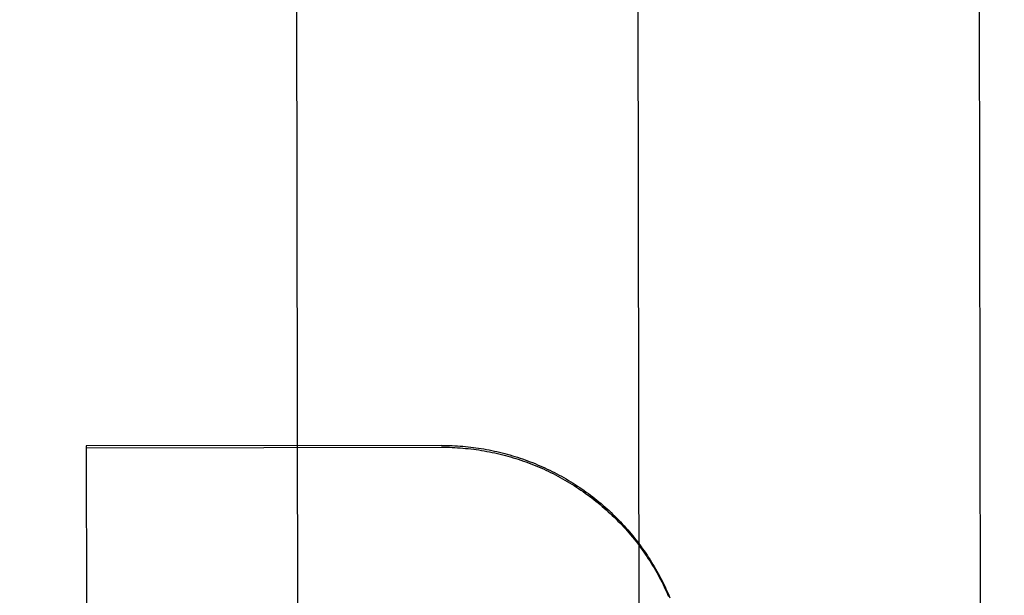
# Model space of a CAD drawing. Header units: inches. Extents: x 0 to 277, y 0 to 179.
# Tile 71 of 94: x 86.444 to 86.805, y 120.389 to 120.6. Entities that reach past the tile are written whole.
import ezdxf

# ---------------------------------------------------------------- set-up
doc = ezdxf.new("R2010")
doc.units = ezdxf.units.IN
doc.header["$LTSCALE"] = 15.20914
doc.header["$MEASUREMENT"] = 0
doc.linetypes.add('HIDDEN', pattern=[0.2, 0.1, -0.1])
doc.layers.get('0').update_dxf_attribs({"linetype": 'CONTINUOUS'})
doc.layers.add('DEFAULT_2', color=8, linetype='HIDDEN')
doc.layers.add('DIMENSIONS', color=7, linetype='CONTINUOUS')
doc.styles.get("Standard").update_dxf_attribs({"font": 'txt', "width": 0.8})
doc.dimstyles.new('DIMSTYLE_3', dxfattribs={"dimtxt": 1.268784, "dimasz": 1.626646, "dimexe": 0.09, "dimexo": 0.07, "dimgap": 0.039, "dimtad": 0, "dimtih": 1, "dimtoh": 1, "dimzin": 4, "dimdsep": 46, "dimtxsty": 'Standard', "dimblk": '_FILLED', "dimblk1": '_FILLED', "dimblk2": '_FILLED', "dimcen": 0.09, "dimadec": 0, "dimazin": 0, "dimtfac": 1, "dimtofl": 0, "dimtmove": 0, "dimatfit": 3, "dimldrblk": '_FILLED', "dimfxl": 0, "dimtolj": 1, "dimtzin": 4, "dimarcsym": 0})

# ---------------------------------------------------------------- blocks, each defined once
blk = doc.blocks.new('_FILLED')
at = {"color": 0, "linetype": 'ByBlock'}
blk.add_solid([(0, 0), (-1, 0.2), (-1, -0.2)], dxfattribs=at)
blk = doc.blocks.new('*D14')
at = {"layer": 'DIMENSIONS', "color": 2, "linetype": 'Continuous'}
for p, q in [((85.59321, 102.9074), (82.35132, 102.9074)), ((89.21821, 102.9074), (92.4715, 102.9074))]:
    blk.add_line(p, q, dxfattribs=at)
at = {"layer": 'DIMENSIONS', "color": 2, "linetype": 'Continuous', "xscale": 1.6266460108, "yscale": 1.6266460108, "zscale": 1.6266460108}
blk.add_blockref('_FILLED', (85.59321, 102.9074), dxfattribs=at)
at = {"layer": 'DIMENSIONS', "color": 2, "linetype": 'Continuous', "xscale": 1.6266460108, "yscale": 1.6266460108, "zscale": 1.6266460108, "rotation": 180}
blk.add_blockref('_FILLED', (89.21821, 102.9074), dxfattribs=at)
at = {"layer": 'DIMENSIONS', "color": 2, "linetype": 'Continuous', "insert": (81.71693, 103.5418), "char_height": 1.268784, "width": 4.0601084, "attachment_point": 3, "line_spacing_factor": 0.9}
blk.add_mtext('3.63', dxfattribs=at)
blk = doc.blocks.new('*D17')
at = {"layer": 'DIMENSIONS', "color": 2, "linetype": 'Continuous'}
for p, q in [((71.36421, 121.16948), (71.36421, 126.05237)), ((71.36421, 126.05237), (72.76312, 126.05237)), ((71.36421, 120.04448), (71.36421, 116.79119))]:
    blk.add_line(p, q, dxfattribs=at)
at = {"layer": 'DIMENSIONS', "color": 2, "linetype": 'Continuous', "xscale": 1.6266460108, "yscale": 1.6266460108, "zscale": 1.6266460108}
for p, rotation in [((71.36421, 121.16948), 270), ((71.36421, 120.04448), 90)]:
    blk.add_blockref('_FILLED', p, dxfattribs=dict(at, rotation=rotation))
at = {"layer": 'DIMENSIONS', "color": 2, "linetype": 'Continuous', "insert": (73.39751, 126.68676), "char_height": 1.268784, "width": 4.0601084, "attachment_point": 1, "line_spacing_factor": 0.9}
blk.add_mtext('1.13', dxfattribs=at)

msp = doc.modelspace()

# ---------------------------------------------------------------- linework, layer by layer
at = {"layer": 'DEFAULT_2', "color": 8, "linetype": 'HIDDEN'}
for p, q in [((86.79524, 121.02621), (86.79824, 119.13094)), ((86.54554, 120.83364), (86.54642, 120.28153)), ((86.67054, 120.83383), (86.67142, 120.28173)), ((86.59898, 120.44375), (86.46885, 120.44354)), ((86.46885, 120.44354), (86.46895, 120.38329)), ((86.46885, 120.44287), (86.59898, 120.44308))]:
    msp.add_line(p, q, dxfattribs=at)
for points in [[(86.59898, 120.44375), (86.59995, 120.44374), (86.60093, 120.44373), (86.6019, 120.44371), (86.60288, 120.44367), (86.60386, 120.44363), (86.60483, 120.44357), (86.6058, 120.4435), (86.60678, 120.44343), (86.60775, 120.44334), (86.60872, 120.44324), (86.60969, 120.44313), (86.61066, 120.44301), (86.61163, 120.44288), (86.6126, 120.44274), (86.61356, 120.44259), (86.61452, 120.44243), (86.61549, 120.44226), (86.61644, 120.44208), (86.6174, 120.44189), (86.61836, 120.44168), (86.61931, 120.44147), (86.62026, 120.44125), (86.62121, 120.44101), (86.62216, 120.44077), (86.6231, 120.44052), (86.62404, 120.44025), (86.62498, 120.43998), (86.62591, 120.43969), (86.62684, 120.4394), (86.62777, 120.43909), (86.6287, 120.43878), (86.62962, 120.43845), (86.63054, 120.43812), (86.63145, 120.43777), (86.63236, 120.43742), (86.63327, 120.43706), (86.63417, 120.43668), (86.63507, 120.4363), (86.63597, 120.4359), (86.63686, 120.4355), (86.63774, 120.43509), (86.63862, 120.43466), (86.6395, 120.43423), (86.64037, 120.43379), (86.64124, 120.43334), (86.6421, 120.43288), (86.64296, 120.43241), (86.64381, 120.43193), (86.64466, 120.43144), (86.6455, 120.43094), (86.64634, 120.43044), (86.64717, 120.42992), (86.648, 120.4294), (86.64882, 120.42886), (86.64963, 120.42832), (86.65044, 120.42777), (86.65124, 120.42721), (86.65204, 120.42664), (86.65283, 120.42606), (86.65361, 120.42548), (86.65439, 120.42488), (86.65516, 120.42428), (86.65593, 120.42367), (86.65668, 120.42305), (86.65743, 120.42242), (86.65818, 120.42178), (86.65892, 120.42114), (86.65965, 120.42049), (86.66037, 120.41983), (86.66109, 120.41916), (86.6618, 120.41848), (86.6625, 120.4178), (86.66319, 120.41711), (86.66388, 120.41641), (86.66456, 120.41571), (86.66523, 120.41499), (86.66589, 120.41427), (86.66655, 120.41355), (86.6672, 120.41281), (86.66784, 120.41207), (86.66847, 120.41132), (86.6691, 120.41056), (86.66971, 120.4098), (86.67032, 120.40903), (86.67092, 120.40826), (86.67151, 120.40748), (86.67209, 120.40669), (86.67267, 120.40589), (86.67323, 120.40509), (86.67379, 120.40428), (86.67434, 120.40347), (86.67488, 120.40265), (86.67541, 120.40183), (86.67593, 120.401), (86.67644, 120.40016), (86.67694, 120.39932), (86.67744, 120.39847), (86.67792, 120.39762), (86.6784, 120.39676), (86.67886, 120.3959), (86.67932, 120.39503), (86.67977, 120.39416), (86.68021, 120.39328), (86.68063, 120.3924), (86.68105, 120.39151), (86.68146, 120.39062), (86.68186, 120.38972), (86.68225, 120.38882), (86.68263, 120.38792)], [(86.59898, 120.44308), (86.59996, 120.44308), (86.60095, 120.44306), (86.60193, 120.44304), (86.60292, 120.443), (86.60391, 120.44295), (86.60489, 120.4429), (86.60587, 120.44283), (86.60686, 120.44275), (86.60784, 120.44266), (86.60882, 120.44256), (86.6098, 120.44245), (86.61078, 120.44233), (86.61175, 120.4422), (86.61273, 120.44206), (86.6137, 120.4419), (86.61468, 120.44174), (86.61565, 120.44156), (86.61662, 120.44138), (86.61758, 120.44118), (86.61855, 120.44098), (86.61951, 120.44076), (86.62047, 120.44053), (86.62142, 120.4403), (86.62238, 120.44005), (86.62333, 120.43979), (86.62428, 120.43952), (86.62522, 120.43924), (86.62617, 120.43895), (86.62711, 120.43865), (86.62804, 120.43834), (86.62898, 120.43802), (86.6299, 120.43769), (86.63083, 120.43735), (86.63175, 120.437), (86.63267, 120.43664), (86.63358, 120.43627), (86.63449, 120.43589), (86.6354, 120.4355), (86.6363, 120.4351), (86.6372, 120.43469), (86.63809, 120.43427), (86.63898, 120.43384), (86.63986, 120.4334), (86.64074, 120.43295), (86.64161, 120.43249), (86.64248, 120.43202), (86.64334, 120.43155), (86.6442, 120.43106), (86.64505, 120.43056), (86.6459, 120.43006), (86.64674, 120.42955), (86.64757, 120.42902), (86.6484, 120.42849), (86.64923, 120.42795), (86.65004, 120.4274), (86.65086, 120.42684), (86.65166, 120.42627), (86.65246, 120.42569), (86.65325, 120.42511), (86.65404, 120.42451), (86.65482, 120.42391), (86.65559, 120.4233), (86.65636, 120.42268), (86.65712, 120.42205), (86.65787, 120.42141), (86.65862, 120.42077), (86.65936, 120.42011), (86.66009, 120.41945), (86.66081, 120.41878), (86.66153, 120.41811), (86.66224, 120.41742), (86.66294, 120.41673), (86.66364, 120.41603), (86.66433, 120.41532), (86.665, 120.41461), (86.66568, 120.41389), (86.66634, 120.41316), (86.66699, 120.41242), (86.66764, 120.41168), (86.66828, 120.41093), (86.66891, 120.41017), (86.66953, 120.40941), (86.67015, 120.40863), (86.67075, 120.40786), (86.67135, 120.40707), (86.67194, 120.40628), (86.67252, 120.40548), (86.67309, 120.40468), (86.67365, 120.40387), (86.67421, 120.40305), (86.67475, 120.40223), (86.67529, 120.4014), (86.67581, 120.40057), (86.67633, 120.39973), (86.67684, 120.39889), (86.67734, 120.39804), (86.67783, 120.39718), (86.67831, 120.39632), (86.67878, 120.39545), (86.67924, 120.39458), (86.67969, 120.39371), (86.68014, 120.39283), (86.68057, 120.39194), (86.68099, 120.39105), (86.6814, 120.39015), (86.68181, 120.38925), (86.6822, 120.38835)]]:
    msp.add_lwpolyline(points, dxfattribs=at)

# ---------------------------------------------------------------- dimensions: what is measured, and where the dimension line sits
at = {"layer": 'DIMENSIONS', "color": 2, "linetype": 'Continuous'}
for base, p1, p2, angle, picture, middle in [((71.3642050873, 121.1694787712), (85.5932079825, 120.0444787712), (89.1982079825, 121.1694787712), 90, '*D17', (75.4275668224, 126.0523660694)), ((85.5932079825, 102.9074049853), (89.2182079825, 121.0454787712), (85.5932079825, 120.0444787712), 180, '*D14', (79.6868759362, 102.9074049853))]:
    dim = msp.add_linear_dim(base=base, p1=p1, p2=p2, angle=angle, dimstyle='DIMSTYLE_3', dxfattribs=at)
    dim.commit()
    dim.dimension.update_dxf_attribs({"geometry": picture, "text_midpoint": middle, "dimtype": 160})

doc.saveas('drawing.dxf')
